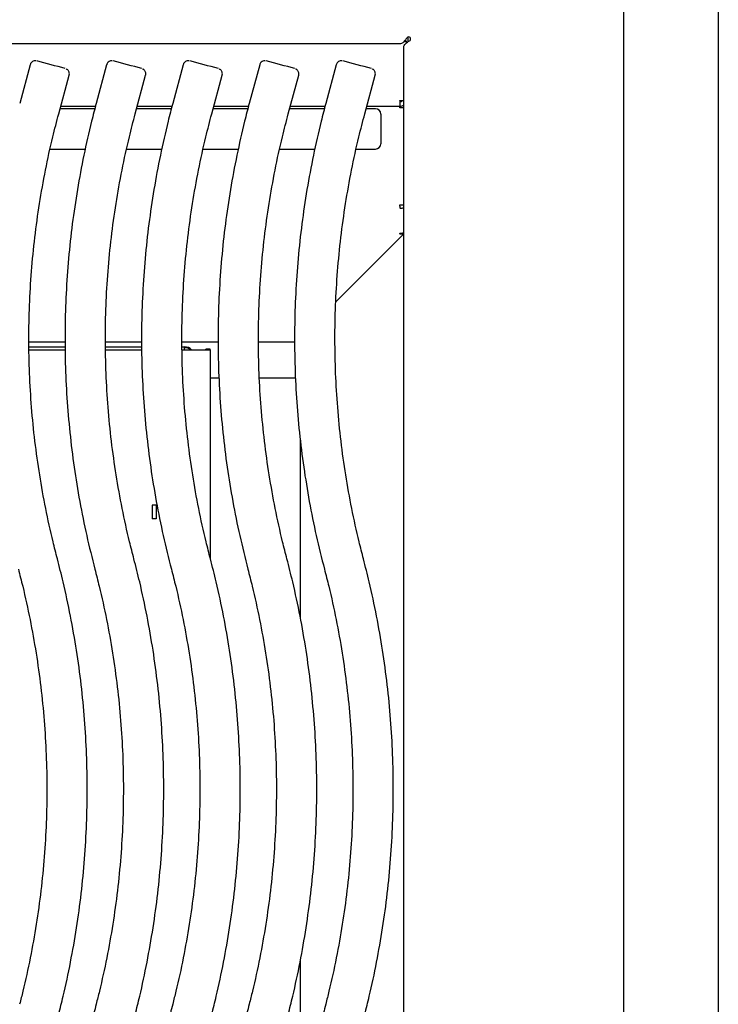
# Model space of a CAD drawing. Header units: inches. Extents: x 35 to 165, y 14 to 115.
# Tile 26 of 48: x 72.47 to 78.94, y 82.96 to 92.08. Entities that reach past the tile are written whole.
import ezdxf

# ---------------------------------------------------------------- set-up
doc = ezdxf.new("R2010")
doc.units = ezdxf.units.IN
doc.header["$LTSCALE"] = 12
doc.header["$MEASUREMENT"] = 0

msp = doc.modelspace()

# ---------------------------------------------------------------- linework, layer by layer
at = {"color": 7, "linetype": 'Continuous', "lineweight": 25}
for p, q in [((78.0628, 73.8116), (78.0628, 93.858)), ((78.9378, 93.7261), (78.9378, 74.3246)), ((75.9947, 91.8616), (58.631, 91.8616)), ((76.0503, 91.8788), (76.0256, 91.8788)), ((76.0503, 91.8854), (76.0309, 91.8854)), ((76.0503, 91.8788), (76.0503, 91.8854)), ((76.0503, 91.8788), (76.0503, 91.869)), ((76.0628, 91.9195), (76.0565, 91.9195)), ((76.0628, 91.924), (76.0628, 91.8789)), ((76.0248, 73.9562), (76.0248, 91.8314)), ((72.5645, 91.6673), (72.4679, 91.3094)), ((73.2732, 91.6673), (73.1766, 91.3094)), ((73.9818, 91.6673), (73.8852, 91.3094)), ((74.6905, 91.6673), (74.5939, 91.3094)), ((75.3991, 91.6673), (75.3026, 91.3094)), ((72.829, 91.212), (72.9256, 91.5699)), ((73.5377, 91.212), (73.6343, 91.5699)), ((74.2463, 91.212), (74.3429, 91.5699)), ((74.955, 91.212), (75.0516, 91.5699)), ((75.6637, 91.212), (75.7602, 91.5699)), ((75.9874, 91.3362), (76.0248, 91.3362)), ((75.9874, 91.332), (75.9874, 91.3362)), ((75.9874, 91.332), (75.9874, 91.2841)), ((75.9923, 91.3221), (75.9874, 91.3221)), ((73.1638, 91.2599), (72.842, 91.2599)), ((72.8485, 91.2841), (73.17, 91.2841)), ((73.8724, 91.2599), (73.5506, 91.2599)), ((73.5571, 91.2841), (73.8787, 91.2841)), ((74.5811, 91.2599), (74.2593, 91.2599)), ((74.2658, 91.2841), (74.5874, 91.2841)), ((75.2898, 91.2599), (74.9679, 91.2599)), ((74.9745, 91.2841), (75.296, 91.2841)), ((75.7628, 91.2599), (75.6766, 91.2599)), ((75.6831, 91.2841), (75.9874, 91.2841)), ((75.9923, 91.2841), (75.9874, 91.2841)), ((75.9874, 91.2841), (75.9874, 91.2782)), ((75.9874, 91.2668), (75.9874, 91.2782)), ((76.0248, 91.2668), (75.9874, 91.2668)), ((76.0248, 91.2936), (76.0243, 91.2936)), ((75.8128, 91.2099), (75.8128, 90.9359)), ((72.7498, 90.8859), (73.075, 90.8859)), ((73.4585, 90.8859), (73.7837, 90.8859)), ((74.1672, 90.8859), (74.4923, 90.8859)), ((74.8758, 90.8859), (75.201, 90.8859)), ((75.5845, 90.8859), (75.7628, 90.8859)), ((75.9874, 90.3683), (76.0248, 90.3683)), ((75.9874, 90.3557), (75.9874, 90.3683)), ((75.9874, 90.3557), (75.9874, 90.3389)), ((75.9874, 90.3373), (75.9874, 90.3389)), ((75.9923, 90.3373), (75.9874, 90.3373)), ((76.0234, 90.0964), (75.3954, 89.4701)), ((75.9874, 90.1022), (75.9874, 90.1054)), ((75.9874, 90.1054), (75.9923, 90.1054)), ((75.9874, 90.1022), (75.9874, 90.0964)), ((76.0234, 90.0964), (75.9874, 90.0964)), ((72.5533, 89.1016), (72.889, 89.1016)), ((72.5543, 89.0539), (72.8894, 89.0539)), ((73.262, 89.1016), (73.5977, 89.1016)), ((73.263, 89.0539), (73.5981, 89.0539)), ((73.9707, 89.1016), (74.3064, 89.1016)), ((73.9716, 89.0539), (73.9953, 89.0539)), ((73.9953, 89.0459), (73.9953, 89.0449)), ((73.9953, 89.0262), (73.9953, 89.0449)), ((74.1932, 89.027), (74.1932, 89.0329)), ((74.2332, 89.0329), (74.1932, 89.0329)), ((74.2332, 89.027), (74.2332, 89.0329)), ((74.6793, 89.1016), (75.015, 89.1016)), ((72.5549, 89.0262), (72.8896, 89.0262)), ((72.5549, 89.0255), (72.8896, 89.0255)), ((73.2635, 89.0262), (73.5983, 89.0262)), ((73.2635, 89.0255), (73.5983, 89.0255)), ((73.9722, 89.0262), (74.1432, 89.0262)), ((73.9722, 89.0255), (74.1432, 89.0255)), ((74.2332, 89.027), (74.2332, 87.0938)), ((74.3143, 88.7646), (74.2332, 88.7646)), ((75.0229, 88.7646), (74.6879, 88.7646)), ((75.0675, 86.5416), (75.0675, 88.1884)), ((73.6958, 87.5882), (73.6958, 87.5864)), ((73.7318, 87.5864), (73.6958, 87.5864)), ((73.6958, 87.5864), (73.6958, 87.4614)), ((73.7318, 87.5882), (73.7318, 87.5864)), ((73.7318, 87.5864), (73.7318, 87.4614)), ((73.7318, 87.4614), (73.6958, 87.4614)), ((75.0675, 81.5687), (75.0675, 83.3697))]:
    msp.add_line(p, q, dxfattribs=at)
for centre, radius, start, end in [((76.0694, 91.9061), 0.019, 315, 135), ((66.6826, 69.1457), 23.3267, 74.56635, 75.2394), ((67.3912, 69.1457), 23.3267, 74.56635, 75.2394), ((68.0999, 69.1457), 23.3267, 74.56635, 75.2394), ((68.8086, 69.1457), 23.3267, 74.56635, 75.2394), ((69.5172, 69.1457), 23.3267, 74.56635, 75.2394), ((75.9923, 91.3421), 0.02, 270, 342.93981), ((75.7628, 91.2099), 0.05, 0, 90), ((75.9923, 91.3421), 0.058, 270, 304.07965), ((75.7628, 90.9359), 0.05, 270, 0), ((75.9924, 90.3955), 0.0581, 269.98728, 303.96689), ((75.9924, 90.1635), 0.0581, 269.98728, 303.96689), ((73.9953, 88.9679), 0.086, 42.64821, 90.00114), ((73.9953, 88.9589), 0.086, 51.49043, 90.00057), ((74.1557, 89.7618), 0.7357, 269.0268, 272.92186), ((74.1657, 90.3496), 1.3243, 269.0268, 272.92186)]:
    msp.add_arc(centre, radius, start, end, dxfattribs=at)
for points, knots in [([(76.056, 91.9196), (76.0509, 91.912), (76.0458, 91.9044), (76.0356, 91.8904), (76.0305, 91.8839), (76.0202, 91.8732), (76.0151, 91.8689), (76.0049, 91.8631), (75.9998, 91.8616), (75.9947, 91.8616)], [0, 0, 0, 0, 0.25, 0.25, 0.5, 0.5, 0.75, 0.75, 1, 1, 1, 1]), ([(76.0248, 91.8314), (76.0248, 91.8365), (76.0264, 91.8416), (76.0322, 91.8519), (76.0365, 91.857), (76.0472, 91.8672), (76.0536, 91.8723), (76.0677, 91.8825), (76.0753, 91.8876), (76.0828, 91.8927)], [0, 0, 0, 0, 0.25, 0.25, 0.5, 0.5, 0.75, 0.75, 1, 1, 1, 1]), ([(72.6164, 91.7041), (72.614, 91.7042), (72.6064, 91.7046), (72.5931, 91.7013), (72.5789, 91.6923), (72.5686, 91.6803), (72.5662, 91.6709), (72.5652, 91.6671)], [0, 0, 0, 0, 0.104884, 0.336093, 0.579306, 0.831654, 1, 1, 1, 1]), ([(73.3251, 91.7041), (73.3227, 91.7042), (73.315, 91.7046), (73.3018, 91.7013), (73.2876, 91.6923), (73.2773, 91.6803), (73.2749, 91.6709), (73.2739, 91.6671)], [0, 0, 0, 0, 0.104884, 0.336093, 0.579306, 0.831654, 1, 1, 1, 1]), ([(74.0338, 91.7041), (74.0314, 91.7042), (74.0237, 91.7046), (74.0105, 91.7013), (73.9962, 91.6923), (73.9859, 91.6803), (73.9835, 91.6709), (73.9826, 91.6671)], [0, 0, 0, 0, 0.1048837, 0.3360931, 0.5793062, 0.8316545, 1, 1, 1, 1]), ([(74.7424, 91.7041), (74.74, 91.7042), (74.7324, 91.7046), (74.7191, 91.7013), (74.7049, 91.6923), (74.6946, 91.6803), (74.6922, 91.6709), (74.6912, 91.6671)], [0, 0, 0, 0, 0.104884, 0.336093, 0.579306, 0.831654, 1, 1, 1, 1]), ([(75.4511, 91.7041), (75.4487, 91.7042), (75.441, 91.7046), (75.4278, 91.7013), (75.4136, 91.6923), (75.4033, 91.6803), (75.4009, 91.6709), (75.3999, 91.6671)], [0, 0, 0, 0, 0.104884, 0.336093, 0.579306, 0.831654, 1, 1, 1, 1]), ([(72.925, 91.57), (72.9255, 91.5713), (72.9284, 91.5782), (72.9273, 91.5908), (72.923, 91.6047), (72.9164, 91.6148), (72.9092, 91.6218), (72.903, 91.6261), (72.8992, 91.6278), (72.8978, 91.6285)], [0, 0, 0, 0, 0.062857, 0.313262, 0.512483, 0.679905, 0.820596, 0.934448, 1, 1, 1, 1]), ([(73.6336, 91.57), (73.6342, 91.5713), (73.637, 91.5782), (73.636, 91.5908), (73.6317, 91.6047), (73.625, 91.6148), (73.6179, 91.6218), (73.6117, 91.6261), (73.6079, 91.6278), (73.6065, 91.6285)], [0, 0, 0, 0, 0.0628569, 0.3132617, 0.5124834, 0.6799048, 0.8205962, 0.9344485, 1, 1, 1, 1]), ([(74.3423, 91.57), (74.3429, 91.5713), (74.3457, 91.5782), (74.3447, 91.5908), (74.3403, 91.6047), (74.3337, 91.6148), (74.3266, 91.6218), (74.3203, 91.6261), (74.3165, 91.6278), (74.3152, 91.6285)], [0, 0, 0, 0, 0.062857, 0.313262, 0.512483, 0.679905, 0.820596, 0.934448, 1, 1, 1, 1]), ([(75.051, 91.57), (75.0515, 91.5713), (75.0543, 91.5782), (75.0533, 91.5908), (75.049, 91.6047), (75.0424, 91.6148), (75.0352, 91.6218), (75.029, 91.6261), (75.0252, 91.6278), (75.0238, 91.6285)], [0, 0, 0, 0, 0.062857, 0.313262, 0.512483, 0.679905, 0.820596, 0.934448, 1, 1, 1, 1]), ([(75.7596, 91.57), (75.7602, 91.5713), (75.763, 91.5782), (75.762, 91.5908), (75.7577, 91.6047), (75.751, 91.6148), (75.7439, 91.6218), (75.7376, 91.6261), (75.7339, 91.6278), (75.7325, 91.6285)], [0, 0, 0, 0, 0.062857, 0.313262, 0.512483, 0.679905, 0.820596, 0.934448, 1, 1, 1, 1]), ([(73.1766, 91.3094), (73.162, 91.254), (73.1201, 91.0946), (73.06, 90.8288), (73.0005, 90.5116), (72.9533, 90.1923), (72.9185, 89.8714), (72.8961, 89.5493), (72.886, 89.2267), (72.8885, 88.9039), (72.9033, 88.5815), (72.9306, 88.2598), (72.9702, 87.9395), (73.0223, 87.6209), (73.0856, 87.3054), (73.1379, 87.0977), (73.164, 86.9943)], [0, 0, 0, 0, 0.0393531, 0.1132979, 0.187246, 0.2611941, 0.3351422, 0.4090903, 0.4830384, 0.5569865, 0.6309346, 0.7048827, 0.7788308, 0.8527789, 0.926727, 1, 1, 1, 1]), ([(73.8852, 91.3094), (73.8707, 91.254), (73.8287, 91.0946), (73.7687, 90.8288), (73.7091, 90.5116), (73.662, 90.1923), (73.6272, 89.8714), (73.6047, 89.5493), (73.5947, 89.2267), (73.5971, 88.9039), (73.612, 88.5815), (73.6393, 88.2598), (73.6788, 87.9395), (73.731, 87.6209), (73.7943, 87.3054), (73.8466, 87.0977), (73.8726, 86.9943)], [0, 0, 0, 0, 0.0393531, 0.1132979, 0.187246, 0.2611941, 0.3351422, 0.4090903, 0.4830384, 0.5569865, 0.6309346, 0.7048827, 0.7788308, 0.8527789, 0.926727, 1, 1, 1, 1]), ([(74.5939, 91.3094), (74.5793, 91.254), (74.5374, 91.0946), (74.4774, 90.8288), (74.4178, 90.5116), (74.3707, 90.1923), (74.3358, 89.8714), (74.3134, 89.5493), (74.3034, 89.2267), (74.3058, 88.9039), (74.3206, 88.5815), (74.3479, 88.2598), (74.3875, 87.9395), (74.4396, 87.6209), (74.503, 87.3054), (74.5553, 87.0977), (74.5813, 86.9943)], [0, 0, 0, 0, 0.039353, 0.113298, 0.187246, 0.261194, 0.335142, 0.40909, 0.483038, 0.556986, 0.630935, 0.704883, 0.778831, 0.852779, 0.926727, 1, 1, 1, 1]), ([(75.3026, 91.3094), (75.288, 91.254), (75.2461, 91.0946), (75.186, 90.8288), (75.1264, 90.5116), (75.0793, 90.1923), (75.0445, 89.8714), (75.022, 89.5493), (75.012, 89.2267), (75.0144, 88.9039), (75.0293, 88.5815), (75.0566, 88.2598), (75.0962, 87.9395), (75.1483, 87.6209), (75.2116, 87.3054), (75.2639, 87.0977), (75.2899, 86.9943)], [0, 0, 0, 0, 0.039353, 0.113298, 0.187246, 0.261194, 0.335142, 0.40909, 0.483038, 0.556986, 0.630935, 0.704883, 0.778831, 0.852779, 0.926727, 1, 1, 1, 1]), ([(72.817, 87.0896), (72.8034, 87.1425), (72.7636, 87.2974), (72.7068, 87.5563), (72.6508, 87.8667), (72.6073, 88.1792), (72.576, 88.4932), (72.5572, 88.8081), (72.5508, 89.1236), (72.5569, 89.439), (72.5753, 89.754), (72.6062, 90.068), (72.6494, 90.3805), (72.705, 90.6911), (72.7654, 90.9683), (72.8105, 91.141), (72.829, 91.212)], [0, 0, 0, 0, 0.0393531, 0.1150065, 0.1906634, 0.2663204, 0.3419773, 0.4176343, 0.4932912, 0.5689482, 0.6446051, 0.7202621, 0.795919, 0.871576, 0.9472329, 1, 1, 1, 1]), ([(73.5256, 87.0896), (73.512, 87.1425), (73.4722, 87.2974), (73.4155, 87.5563), (73.3595, 87.8667), (73.3159, 88.1792), (73.2847, 88.4932), (73.2659, 88.8081), (73.2595, 89.1236), (73.2655, 89.439), (73.284, 89.754), (73.3149, 90.068), (73.358, 90.3805), (73.4137, 90.6911), (73.4741, 90.9683), (73.5192, 91.141), (73.5377, 91.212)], [0, 0, 0, 0, 0.0393531, 0.1150065, 0.1906634, 0.2663204, 0.3419773, 0.4176343, 0.4932912, 0.5689482, 0.6446051, 0.7202621, 0.795919, 0.871576, 0.9472329, 1, 1, 1, 1]), ([(74.2343, 87.0896), (74.2207, 87.1425), (74.1809, 87.2974), (74.1241, 87.5563), (74.0681, 87.8667), (74.0246, 88.1792), (73.9934, 88.4932), (73.9745, 88.8081), (73.9681, 89.1236), (73.9742, 89.439), (73.9926, 89.754), (74.0235, 90.068), (74.0667, 90.3805), (74.1224, 90.6911), (74.1827, 90.9683), (74.2278, 91.141), (74.2463, 91.212)], [0, 0, 0, 0, 0.039353, 0.115006, 0.190663, 0.26632, 0.341977, 0.417634, 0.493291, 0.568948, 0.644605, 0.720262, 0.795919, 0.871576, 0.947233, 1, 1, 1, 1]), ([(74.9429, 87.0896), (74.9293, 87.1425), (74.8896, 87.2974), (74.8328, 87.5563), (74.7768, 87.8667), (74.7333, 88.1792), (74.702, 88.4932), (74.6832, 88.8081), (74.6768, 89.1236), (74.6828, 89.439), (74.7013, 89.754), (74.7322, 90.068), (74.7754, 90.3805), (74.831, 90.6911), (74.8914, 90.9683), (74.9365, 91.141), (74.955, 91.212)], [0, 0, 0, 0, 0.0393531, 0.1150065, 0.1906634, 0.2663204, 0.3419773, 0.4176343, 0.4932912, 0.5689482, 0.6446051, 0.7202621, 0.795919, 0.871576, 0.9472329, 1, 1, 1, 1]), ([(75.6516, 87.0896), (75.638, 87.1425), (75.5982, 87.2974), (75.5415, 87.5563), (75.4855, 87.8667), (75.4419, 88.1792), (75.4107, 88.4932), (75.3919, 88.8081), (75.3855, 89.1236), (75.3915, 89.439), (75.41, 89.754), (75.4408, 90.068), (75.484, 90.3805), (75.5397, 90.6911), (75.6001, 90.9683), (75.6451, 91.141), (75.6637, 91.212)], [0, 0, 0, 0, 0.0393531, 0.1150065, 0.1906634, 0.2663204, 0.3419773, 0.4176343, 0.4932912, 0.5689482, 0.6446051, 0.7202621, 0.795919, 0.871576, 0.9472329, 1, 1, 1, 1]), ([(72.8296, 82.8704), (72.8435, 82.9259), (72.8836, 83.0858), (72.9404, 83.3522), (72.9963, 83.6702), (73.0396, 83.99), (73.0706, 84.3113), (73.0893, 84.6336), (73.0955, 84.9563), (73.0892, 85.2791), (73.0705, 85.6013), (73.0395, 85.9226), (72.9961, 86.2425), (72.9402, 86.5604), (72.8799, 86.8428), (72.8351, 87.0183), (72.817, 87.0896)], [0, 0, 0, 0, 0.040268, 0.115932, 0.191599, 0.267266, 0.342933, 0.418601, 0.494268, 0.569935, 0.645602, 0.72127, 0.796937, 0.872604, 0.948271, 1, 1, 1, 1]), ([(73.5383, 82.8704), (73.5522, 82.9259), (73.5922, 83.0858), (73.6491, 83.3522), (73.7049, 83.6702), (73.7483, 83.99), (73.7793, 84.3113), (73.7979, 84.6336), (73.8041, 84.9563), (73.7979, 85.2791), (73.7792, 85.6013), (73.7481, 85.9226), (73.7047, 86.2425), (73.6489, 86.5604), (73.5886, 86.8428), (73.5438, 87.0183), (73.5256, 87.0896)], [0, 0, 0, 0, 0.040268, 0.115932, 0.191599, 0.267266, 0.342933, 0.418601, 0.494268, 0.569935, 0.645602, 0.72127, 0.796937, 0.872604, 0.948271, 1, 1, 1, 1]), ([(74.2469, 82.8704), (74.2608, 82.9259), (74.3009, 83.0858), (74.3578, 83.3522), (74.4136, 83.6702), (74.4569, 83.99), (74.488, 84.3113), (74.5066, 84.6336), (74.5128, 84.9563), (74.5065, 85.2791), (74.4879, 85.6013), (74.4568, 85.9226), (74.4134, 86.2425), (74.3575, 86.5604), (74.2972, 86.8428), (74.2525, 87.0183), (74.2343, 87.0896)], [0, 0, 0, 0, 0.040268, 0.115932, 0.191599, 0.267266, 0.342933, 0.418601, 0.494268, 0.569935, 0.645602, 0.72127, 0.796937, 0.872604, 0.948271, 1, 1, 1, 1]), ([(74.9556, 82.8704), (74.9695, 82.9259), (75.0095, 83.0858), (75.0664, 83.3522), (75.1222, 83.6702), (75.1656, 83.99), (75.1966, 84.3113), (75.2152, 84.6336), (75.2214, 84.9563), (75.2152, 85.2791), (75.1965, 85.6013), (75.1654, 85.9226), (75.122, 86.2425), (75.0662, 86.5604), (75.0059, 86.8428), (74.9611, 87.0183), (74.9429, 87.0896)], [0, 0, 0, 0, 0.040268, 0.115932, 0.191599, 0.267266, 0.342933, 0.418601, 0.494268, 0.569935, 0.645602, 0.72127, 0.796937, 0.872604, 0.948271, 1, 1, 1, 1]), ([(75.6642, 82.8704), (75.6781, 82.9259), (75.7182, 83.0858), (75.7751, 83.3522), (75.8309, 83.6702), (75.8742, 83.99), (75.9053, 84.3113), (75.9239, 84.6336), (75.9301, 84.9563), (75.9239, 85.2791), (75.9052, 85.6013), (75.8741, 85.9226), (75.8307, 86.2425), (75.7748, 86.5604), (75.7146, 86.8428), (75.6698, 87.0183), (75.6516, 87.0896)], [0, 0, 0, 0, 0.040268, 0.115932, 0.191599, 0.267266, 0.342933, 0.418601, 0.494268, 0.569935, 0.645602, 0.72127, 0.796937, 0.872604, 0.948271, 1, 1, 1, 1]), ([(72.4553, 86.9943), (72.4689, 86.9413), (72.5087, 86.7865), (72.5654, 86.5276), (72.6214, 86.2171), (72.665, 85.9046), (72.6962, 85.5907), (72.715, 85.2757), (72.7214, 84.9603), (72.7154, 84.6448), (72.6969, 84.3298), (72.6661, 84.0159), (72.6229, 83.7033), (72.5672, 83.3928), (72.5135, 83.1464), (72.4776, 83.004), (72.4674, 82.9635)], [0, 0, 0, 0, 0.040268, 0.11768, 0.195096, 0.272512, 0.349928, 0.427344, 0.50476, 0.582176, 0.659592, 0.737008, 0.814424, 0.89184, 0.969256, 1, 1, 1, 1]), ([(73.164, 86.9943), (73.1776, 86.9413), (73.2173, 86.7865), (73.2741, 86.5276), (73.3301, 86.2171), (73.3736, 85.9046), (73.4049, 85.5907), (73.4237, 85.2757), (73.4301, 84.9603), (73.4241, 84.6448), (73.4056, 84.3298), (73.3747, 84.0159), (73.3315, 83.7033), (73.2759, 83.3928), (73.2221, 83.1464), (73.1862, 83.004), (73.176, 82.9635)], [0, 0, 0, 0, 0.040268, 0.11768, 0.195096, 0.272512, 0.349928, 0.427344, 0.50476, 0.582176, 0.659592, 0.737008, 0.814424, 0.89184, 0.969256, 1, 1, 1, 1]), ([(73.8726, 86.9943), (73.8862, 86.9413), (73.926, 86.7865), (73.9828, 86.5276), (74.0388, 86.2171), (74.0823, 85.9046), (74.1135, 85.5907), (74.1324, 85.2757), (74.1388, 84.9603), (74.1327, 84.6448), (74.1143, 84.3298), (74.0834, 84.0159), (74.0402, 83.7033), (73.9846, 83.3928), (73.9308, 83.1464), (73.8949, 83.004), (73.8847, 82.9635)], [0, 0, 0, 0, 0.040268, 0.1176803, 0.1950963, 0.2725122, 0.3499281, 0.4273441, 0.50476, 0.5821759, 0.6595919, 0.7370078, 0.8144238, 0.8918397, 0.9692556, 1, 1, 1, 1]), ([(74.5813, 86.9943), (74.5949, 86.9413), (74.6346, 86.7865), (74.6914, 86.5276), (74.7474, 86.2171), (74.791, 85.9046), (74.8222, 85.5907), (74.841, 85.2757), (74.8474, 84.9603), (74.8414, 84.6448), (74.8229, 84.3298), (74.792, 84.0159), (74.7488, 83.7033), (74.6932, 83.3928), (74.6394, 83.1464), (74.6035, 83.004), (74.5933, 82.9635)], [0, 0, 0, 0, 0.040268, 0.11768, 0.195096, 0.272512, 0.349928, 0.427344, 0.50476, 0.582176, 0.659592, 0.737008, 0.814424, 0.89184, 0.969256, 1, 1, 1, 1]), ([(75.2899, 86.9943), (75.3035, 86.9413), (75.3433, 86.7865), (75.4001, 86.5276), (75.4561, 86.2171), (75.4996, 85.9046), (75.5309, 85.5907), (75.5497, 85.2757), (75.5561, 84.9603), (75.55, 84.6448), (75.5316, 84.3298), (75.5007, 84.0159), (75.4575, 83.7033), (75.4019, 83.3928), (75.3481, 83.1464), (75.3122, 83.004), (75.302, 82.9635)], [0, 0, 0, 0, 0.040268, 0.11768, 0.195096, 0.272512, 0.349928, 0.427344, 0.50476, 0.582176, 0.659592, 0.737008, 0.814424, 0.89184, 0.969256, 1, 1, 1, 1]), ([(73.176, 82.9635), (73.1621, 82.908), (73.1221, 82.7481), (73.0652, 82.4816), (73.0094, 82.1637), (72.966, 81.8438), (72.935, 81.5225), (72.9163, 81.2003), (72.9102, 80.8775), (72.9164, 80.5548), (72.9351, 80.2325), (72.9662, 79.9113), (73.0095, 79.5914), (73.0654, 79.2735), (73.1222, 79.0074), (73.1622, 78.8479), (73.176, 78.7928)], [0, 0, 0, 0, 0.0407469, 0.1173108, 0.1938781, 0.2704454, 0.3470127, 0.42358, 0.5001473, 0.5767146, 0.6532819, 0.7298492, 0.8064165, 0.8829838, 0.959551, 1, 1, 1, 1]), ([(73.8847, 82.9635), (73.8708, 82.908), (73.8307, 82.7481), (73.7738, 82.4816), (73.718, 82.1637), (73.6747, 81.8438), (73.6436, 81.5225), (73.625, 81.2003), (73.6188, 80.8775), (73.6251, 80.5548), (73.6437, 80.2325), (73.6748, 79.9113), (73.7182, 79.5914), (73.7741, 79.2735), (73.8309, 79.0074), (73.8709, 78.8479), (73.8847, 78.7928)], [0, 0, 0, 0, 0.040747, 0.117311, 0.193878, 0.270445, 0.347013, 0.42358, 0.500147, 0.576715, 0.653282, 0.729849, 0.806416, 0.882984, 0.959551, 1, 1, 1, 1]), ([(74.5933, 82.9635), (74.5794, 82.908), (74.5394, 82.7481), (74.4825, 82.4816), (74.4267, 82.1637), (74.3833, 81.8438), (74.3523, 81.5225), (74.3337, 81.2003), (74.3275, 80.8775), (74.3337, 80.5548), (74.3524, 80.2325), (74.3835, 79.9113), (74.4269, 79.5914), (74.4827, 79.2735), (74.5396, 79.0074), (74.5795, 78.8479), (74.5933, 78.7928)], [0, 0, 0, 0, 0.040747, 0.117311, 0.193878, 0.270445, 0.347013, 0.42358, 0.500147, 0.576715, 0.653282, 0.729849, 0.806416, 0.882984, 0.959551, 1, 1, 1, 1]), ([(75.302, 82.9635), (75.2881, 82.908), (75.248, 82.7481), (75.1911, 82.4816), (75.1353, 82.1637), (75.092, 81.8438), (75.061, 81.5225), (75.0423, 81.2003), (75.0361, 80.8775), (75.0424, 80.5548), (75.0611, 80.2325), (75.0921, 79.9113), (75.1355, 79.5914), (75.1914, 79.2735), (75.2482, 79.0074), (75.2882, 78.8479), (75.302, 78.7928)], [0, 0, 0, 0, 0.040747, 0.117311, 0.193878, 0.270445, 0.347013, 0.42358, 0.500147, 0.576715, 0.653282, 0.729849, 0.806416, 0.882984, 0.959551, 1, 1, 1, 1])]:
    msp.add_open_spline(points, degree=3, knots=knots, dxfattribs=at)

doc.saveas('drawing.dxf')
